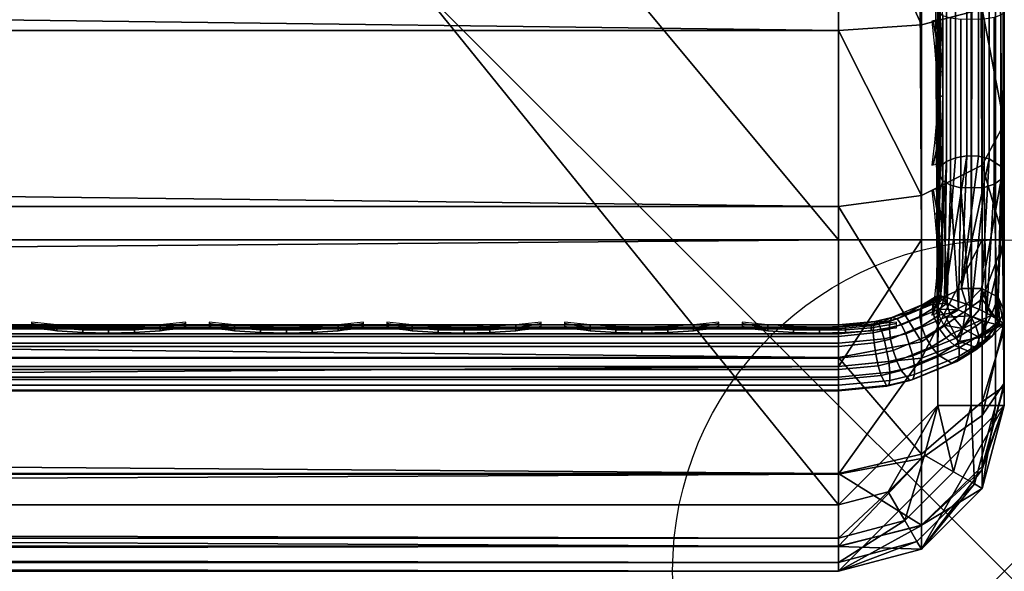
# Model space of a CAD drawing. Header units: inches. Extents: x 0 to 23, y -28 to 0.
# Tile 14 of 108: x 21.5 to 23, y -28 to -27.2. Entities that reach past the tile are written whole.
import ezdxf

# ---------------------------------------------------------------- set-up
doc = ezdxf.new("R2010")
doc.units = ezdxf.units.IN
doc.header["$LTSCALE"] = 0.03937
doc.header["$MEASUREMENT"] = 0
doc.header["$PDMODE"] = 35
doc.header["$PDSIZE"] = 1
for name, color, linetype in [('A-FURN-3-NODE', 7, 'Continuous'), ('A-FURN-3-ST', 151, 'Continuous'), ('A-FURN-3-ST-SEAM', 250, 'Continuous'), ('A-FURN-3-STITCH', 15, 'Continuous')]:
    doc.layers.add(name, color=color, linetype=linetype)
doc.layers.add('A-FURN-3-ST-LM', color=7, linetype='Continuous', true_color=0xffbd7a)

msp = doc.modelspace()

# ---------------------------------------------------------------- linework, layer by layer
at = {"layer": 'A-FURN-3-NODE'}
msp.add_point((23, -28.01), dxfattribs=at)

# ---------------------------------------------------------------- meshes
at = {"layer": 'A-FURN-3-ST'}
mesh = msp.add_polyface(dxfattribs=at)
corners = [(0.25, -0.4912, 5), (22.75, -27.51, 5), (0.25, -27.51, 5), (0.125, -0.4912, 5.0335), (0.125, -27.51, 5.0335), (0.0335, -0.4912, 5.125), (0.0335, -27.51, 5.125), (0, -0.4912, 5.25), (0, -27.51, 5.25), (0.25, -27.7013, 5.0381), (0.125, -27.6885, 5.069), (0.0335, -27.6535, 5.1535), (0, -27.635, 5.2835), (0.25, -26.91, 18), (0.125, -26.91, 17.9665), (0.25, -27.1947, 17.9625), (0.125, -27.186, 17.9302), (0.25, -27.46, 17.8526), (0.125, -27.4433, 17.8236), (0.25, -27.6878, 17.6778), (0.125, -27.6641, 17.6541), (0.0335, -26.91, 17.875), (0.0335, -27.1624, 17.8418), (0.0335, -27.3975, 17.7444), (0.0335, -27.5994, 17.5894), (0, -26.91, 17.75), (0, -27.13, 17.721), (0, -27.335, 17.6361), (0, -27.511, 17.501), (0.0335, -27.7544, 17.3875), (0, -27.6461, 17.325), (0.0335, -1.1, 17.875), (0.125, -1.1, 17.9665), (0.25, -1.1, 18), (22.75, -27.6878, 17.6778), (22.75, -27.46, 17.8526), (22.75, -27.1947, 17.9625), (0, -27.7265, 5.375), (0, -27.76, 5.5), (0, -0.2412, 5.5002), (0, -0.25, 16.9007), (0, -27.76, 16.9), (0, -1.1, 17.75), (0, -27.731, 17.12)]
mesh.append_faces([[corners[k] for k in face] for face in [(0, 1, 2), (3, 2, 4), (5, 4, 6), (7, 6, 8), (9, 10, 2), (2, 10, 4), (4, 10, 11), (4, 11, 6), (6, 11, 8), (8, 11, 12), (13, 14, 15), (15, 14, 16), (15, 16, 17), (17, 16, 18), (17, 18, 19), (19, 18, 20), (14, 21, 16), (16, 21, 22), (16, 22, 23, 18), (18, 23, 24, 20), (21, 25, 22), (22, 25, 26), (22, 26, 23), (23, 26, 27), (23, 27, 24), (24, 27, 28), (24, 28, 29), (29, 28, 30), (31, 25, 21), (32, 21, 14), (33, 14, 13), (19, 34, 17), (17, 35, 15), (15, 36, 13), (2, 1, 9), (12, 37, 8), (8, 38, 39), (40, 38, 41), (42, 41, 25), (25, 41, 43), (25, 43, 30), (30, 28, 25), (25, 28, 27), (25, 27, 26)]])
mesh = msp.add_polyface(dxfattribs=at)
corners = [(0.25, -1.1, 18), (22.75, -1.1, 18), (0.25, -0.8154, 17.9626), (22.75, -0.8154, 17.9626), (0.25, -0.5502, 17.8528), (22.75, -0.5502, 17.8528), (0.25, -0.3225, 17.6781), (0.25, -0.2998, 5.0381), (22.75, -0.2998, 5.0381), (0.25, -0.4912, 5), (0.25, -27.51, 5), (0.125, -0.4912, 5.0335), (0.125, -27.51, 5.0335), (0.0335, -0.4912, 5.125), (0.0335, -27.51, 5.125), (0, -0.4912, 5.25), (0.125, -0.3126, 5.069), (0.0335, -0.3477, 5.1536), (0, -0.3662, 5.2835), (0, -1.1, 17.75), (0.0335, -1.1, 17.875), (0, -0.8801, 17.7211), (0.0335, -0.8478, 17.8418), (0, -0.6752, 17.6362), (0.0335, -0.6127, 17.7445), (0, -0.4992, 17.5013), (0.0335, -0.4108, 17.5897), (0, -0.3641, 17.3254), (0.125, -1.1, 17.9665), (0.125, -0.8241, 17.9302), (0.125, -0.567, 17.8238), (0.125, -0.3462, 17.6544), (0, -26.91, 17.75), (0.0335, -26.91, 17.875), (0.125, -26.91, 17.9665), (0, -27.51, 5.25), (0, -0.2412, 5.5002), (0, -0.2747, 5.3751), (0, -27.76, 5.5), (0, -0.25, 16.9007), (0, -27.76, 16.9), (0, -0.2791, 17.1205), (0.25, -26.91, 18)]
mesh.append_faces([[corners[k] for k in face] for face in [(0, 1, 2), (2, 3, 4), (4, 5, 6), (7, 8, 9), (9, 10, 11), (11, 12, 13), (13, 14, 15), (16, 7, 11), (11, 7, 9), (11, 13, 16), (16, 13, 17), (13, 15, 17), (17, 15, 18), (19, 20, 21), (21, 20, 22), (21, 22, 23), (23, 22, 24), (23, 24, 25), (25, 24, 26), (25, 26, 27), (20, 28, 22), (22, 28, 29), (22, 29, 30, 24), (24, 30, 31, 26), (28, 0, 29), (29, 0, 2), (29, 2, 30), (30, 2, 4), (30, 4, 31), (31, 4, 6), (19, 32, 20), (20, 33, 28), (28, 34, 0), (35, 36, 15), (15, 37, 18), (36, 38, 39), (39, 40, 19), (21, 23, 19), (19, 23, 25), (19, 25, 27), (27, 41, 19), (19, 41, 39), (42, 1, 0)]])
mesh = msp.add_polyface(dxfattribs=at)
corners = [(22.9665, -0.4912, 5.125), (23, -27.51, 5.25), (22.9665, -27.51, 5.125), (22.875, -0.4912, 5.0335), (22.875, -27.51, 5.0335), (22.75, -0.4912, 5), (22.75, -27.51, 5), (22.875, -27.6885, 5.069), (22.75, -27.7013, 5.0381), (22.9665, -27.6535, 5.1535), (23, -27.635, 5.2835), (23, -26.91, 17.75), (22.9665, -26.91, 17.875), (23, -27.13, 17.721), (22.9665, -27.1624, 17.8418), (23, -27.335, 17.6361), (22.9665, -27.3975, 17.7444), (23, -27.511, 17.501), (22.9665, -27.5994, 17.5894), (23, -27.6461, 17.325), (22.875, -26.91, 17.9665), (22.875, -27.186, 17.9302), (22.875, -27.4433, 17.8236), (22.875, -27.6641, 17.6541), (22.75, -26.91, 18), (22.75, -27.1947, 17.9625), (22.75, -27.46, 17.8526), (22.75, -27.6878, 17.6778), (22.875, -1.1, 17.9665), (22.9665, -1.1, 17.875), (23, -1.1, 17.75), (23, -0.2412, 5.5002), (23, -27.76, 5.5), (23, -27.7265, 5.375), (23, -0.25, 16.9007), (23, -27.76, 16.9), (23, -27.731, 17.12), (0.25, -27.46, 17.8526), (0.25, -27.1947, 17.9625), (0.25, -26.91, 18), (0.25, -27.7013, 5.0381), (22.75, -1.1, 18)]
mesh.append_faces([[corners[k] for k in face] for face in [(0, 1, 2), (3, 2, 4), (5, 4, 6), (7, 8, 4), (4, 8, 6), (4, 2, 7), (7, 2, 9), (2, 1, 9), (9, 1, 10), (11, 12, 13), (13, 12, 14), (13, 14, 15), (15, 14, 16), (15, 16, 17), (17, 16, 18), (17, 18, 19), (12, 20, 14), (14, 20, 21), (14, 21, 22, 16), (16, 22, 23, 18), (20, 24, 21), (21, 24, 25), (21, 25, 22), (22, 25, 26), (22, 26, 23), (23, 26, 27), (28, 24, 20), (29, 20, 12), (30, 12, 11), (1, 31, 32), (1, 32, 33), (32, 34, 35), (35, 30, 11), (13, 15, 11), (11, 15, 17), (11, 17, 19), (19, 36, 11), (11, 36, 35), (33, 10, 1), (37, 27, 26), (38, 26, 25), (39, 25, 24), (40, 6, 8), (24, 41, 39)]])
mesh = msp.add_polyface(dxfattribs=at)
corners = [(23, -0.4912, 5.25), (23, -27.51, 5.25), (22.9665, -0.4912, 5.125), (22.9665, -27.51, 5.125), (22.875, -0.4912, 5.0335), (22.875, -27.51, 5.0335), (22.75, -0.4912, 5), (22.875, -0.3126, 5.069), (22.9665, -0.3477, 5.1536), (23, -0.3662, 5.2835), (22.75, -1.1, 18), (22.875, -1.1, 17.9665), (22.75, -0.8154, 17.9626), (22.875, -0.8241, 17.9302), (22.75, -0.5502, 17.8528), (22.875, -0.567, 17.8238), (22.75, -0.3225, 17.6781), (22.875, -0.3462, 17.6544), (22.9665, -1.1, 17.875), (22.9665, -0.8478, 17.8418), (22.9665, -0.6127, 17.7445), (22.9665, -0.4108, 17.5897), (23, -1.1, 17.75), (23, -0.8801, 17.7211), (23, -0.6752, 17.6362), (23, -0.4992, 17.5013), (22.9665, -0.2559, 17.3879), (23, -0.3641, 17.3254), (22.75, -26.91, 18), (22.875, -26.91, 17.9665), (22.9665, -26.91, 17.875), (0.25, -0.8154, 17.9626), (0.25, -0.5502, 17.8528), (0.25, -0.3225, 17.6781), (0.25, -0.4912, 5), (22.75, -0.2998, 5.0381), (22.75, -27.51, 5), (23, -0.2412, 5.5002), (23, -0.2747, 5.3751), (23, -0.25, 16.9007), (23, -27.76, 5.5), (23, -27.76, 16.9), (23, -0.2791, 17.1205)]
mesh.append_faces([[corners[k] for k in face] for face in [(0, 1, 2), (2, 3, 4), (4, 5, 6), (6, 7, 4), (4, 7, 8), (4, 8, 2), (2, 8, 0), (0, 8, 9), (10, 11, 12), (12, 11, 13), (12, 13, 14), (14, 13, 15), (14, 15, 16), (16, 15, 17), (11, 18, 13), (13, 18, 19), (13, 19, 20, 15), (15, 20, 21, 17), (18, 22, 19), (19, 22, 23), (19, 23, 20), (20, 23, 24), (20, 24, 21), (21, 24, 25), (21, 25, 26), (26, 25, 27), (10, 28, 11), (11, 29, 18), (18, 30, 22), (31, 10, 12), (32, 12, 14), (33, 14, 16), (34, 35, 6), (6, 36, 34), (0, 37, 1), (9, 38, 0), (37, 39, 40), (41, 39, 22), (39, 42, 22), (22, 42, 27), (22, 27, 25), (25, 24, 22), (22, 24, 23)]])
mesh = msp.add_polyface(dxfattribs=at)
corners = [(0.25, -28.01, 5.5), (0.125, -27.9765, 5.5), (0.25, -27.9719, 5.3087), (0.125, -27.941, 5.3215), (0.25, -27.8636, 5.1464), (0.125, -27.8399, 5.1701), (0.25, -27.7013, 5.0381), (0.125, -27.6885, 5.069), (0, -27.635, 5.2835), (0.0335, -27.6535, 5.1535), (0.0335, -27.7752, 5.2348), (0, -27.7265, 5.375), (0.0335, -27.8565, 5.3565), (0, -27.76, 5.5), (0.0335, -27.885, 5.5), (0.25, -28.01, 16.9), (0.125, -27.9765, 16.9), (0.0335, -27.885, 16.9), (0, -27.76, 16.9), (0.25, -27.6878, 17.6778), (0.125, -27.6641, 17.6541), (0.25, -27.8626, 17.45), (0.125, -27.8336, 17.4333), (0.25, -27.9725, 17.1847), (0.125, -27.9402, 17.176), (0.0335, -27.8518, 17.1523), (0, -27.731, 17.12), (0.0335, -27.5994, 17.5894), (0.0335, -27.7544, 17.3875), (0, -27.6461, 17.325), (22.75, -28.01, 16.9), (22.75, -27.9725, 17.1847), (22.75, -27.8626, 17.45), (22.75, -27.7013, 5.0381), (22.75, -27.8636, 5.1464), (22.75, -27.9719, 5.3087), (0, -27.51, 5.25)]
mesh.append_faces([[corners[k] for k in face] for face in [(0, 1, 2), (2, 1, 3), (2, 3, 4), (4, 3, 5), (4, 5, 6), (6, 5, 7), (8, 9, 10), (8, 10, 11), (11, 10, 12), (11, 12, 13), (13, 12, 14), (14, 12, 3), (14, 3, 1), (5, 3, 12, 10), (5, 10, 9, 7), (0, 15, 1), (1, 15, 16), (1, 16, 14), (14, 16, 17), (14, 17, 13), (13, 17, 18), (19, 20, 21), (21, 20, 22), (21, 22, 23), (23, 22, 24), (23, 24, 15), (15, 24, 16), (16, 24, 25), (16, 25, 17), (17, 25, 26), (17, 26, 18), (20, 27, 28, 22), (22, 28, 25, 24), (28, 29, 25), (25, 29, 26), (15, 30, 23), (23, 31, 21), (21, 32, 19), (0, 30, 15), (6, 33, 4), (4, 34, 2), (2, 35, 0), (36, 11, 13)]])
mesh = msp.add_polyface(dxfattribs=at)
corners = [(23, -27.7265, 5.375), (23, -27.76, 5.5), (22.9665, -27.8565, 5.3565), (22.9665, -27.885, 5.5), (22.875, -27.9765, 5.5), (22.875, -27.941, 5.3215), (22.75, -28.01, 5.5), (22.75, -27.9719, 5.3087), (22.875, -27.8399, 5.1701), (22.75, -27.8636, 5.1464), (22.875, -27.6885, 5.069), (22.75, -27.7013, 5.0381), (22.9665, -27.6535, 5.1535), (22.9665, -27.7752, 5.2348), (23, -27.635, 5.2835), (23, -27.76, 16.9), (22.9665, -27.885, 16.9), (22.875, -27.9765, 16.9), (22.75, -28.01, 16.9), (23, -27.6461, 17.325), (22.9665, -27.5994, 17.5894), (22.9665, -27.7544, 17.3875), (23, -27.731, 17.12), (22.9665, -27.8518, 17.1523), (22.875, -27.9402, 17.176), (22.75, -27.9725, 17.1847), (22.875, -27.6641, 17.6541), (22.875, -27.8336, 17.4333), (22.75, -27.6878, 17.6778), (22.75, -27.8626, 17.45), (0.25, -27.9725, 17.1847), (0.25, -27.8626, 17.45), (0.25, -27.6878, 17.6778), (0.25, -28.01, 5.5), (0.25, -27.8636, 5.1464), (0.25, -27.9719, 5.3087)]
mesh.append_faces([[corners[k] for k in face] for face in [(0, 1, 2), (2, 1, 3), (2, 3, 4), (2, 4, 5), (5, 4, 6), (5, 6, 7), (5, 7, 8), (8, 7, 9), (8, 9, 10), (10, 9, 11), (10, 12, 13, 8), (8, 13, 2, 5), (12, 14, 13), (13, 14, 0), (13, 0, 2), (1, 15, 3), (3, 15, 16), (3, 16, 4), (4, 16, 17), (4, 17, 6), (6, 17, 18), (19, 20, 21), (19, 21, 22), (22, 21, 23), (22, 23, 15), (15, 23, 16), (16, 23, 24), (16, 24, 17), (17, 24, 25), (17, 25, 18), (20, 26, 27, 21), (21, 27, 24, 23), (26, 28, 27), (27, 28, 29), (27, 29, 24), (24, 29, 25), (30, 18, 25), (31, 25, 29), (32, 29, 28), (6, 18, 33), (34, 11, 9), (35, 9, 7), (33, 7, 6)]])
at = {"layer": 'A-FURN-3-ST-LM'}
mesh = msp.add_polyface(dxfattribs=at)
corners = [(0.1, -27.76, 18.5), (0.05, -27.76, 18.4866), (0.1201, -27.835, 18.5), (0.0768, -27.86, 18.4866), (0.175, -27.8899, 18.5), (0.15, -27.9332, 18.4866), (0.25, -27.91, 18.5), (0.25, -27.96, 18.4866), (0.1317, -27.9649, 18.45), (0.25, -27.9966, 18.45), (0.125, -27.9765, 18.4), (0.25, -28.01, 18.4), (0.0134, -27.76, 18.45), (0.0451, -27.8783, 18.45), (0, -27.76, 18.4), (0.0335, -27.885, 18.4), (0.1, -0.25, 18.5), (0.05, -0.25, 18.4866), (0.0134, -0.25, 18.45), (0, -0.25, 18.4), (22.75, -28.01, 18.4), (22.75, -27.9966, 18.45), (22.75, -27.96, 18.4866), (22.75, -27.91, 18.5), (0.25, -0.1, 18.5), (0.25, -0.05, 18.4866), (0.175, -0.1201, 18.5), (0.15, -0.0768, 18.4866), (0.1201, -0.175, 18.5), (0.0768, -0.15, 18.4866), (0.0451, -0.1317, 18.45), (0.0335, -0.125, 18.4), (0.25, -0.0134, 18.45), (0.1317, -0.0451, 18.45), (0.25, 0, 18.4), (0.125, -0.0335, 18.4), (23, -27.76, 18.4), (22.9866, -27.76, 18.45), (22.9665, -27.885, 18.4), (22.9549, -27.8783, 18.45), (22.875, -27.9765, 18.4), (22.8683, -27.9649, 18.45), (22.85, -27.9332, 18.4866), (22.825, -27.8899, 18.5), (22.95, -27.76, 18.4866), (22.9232, -27.86, 18.4866), (22.9, -27.76, 18.5), (22.8799, -27.835, 18.5), (22.75, -0.1, 18.5), (22.75, -0.05, 18.4866), (22.75, -0.0134, 18.45), (22.75, 0, 18.4), (23, -0.25, 18.4), (22.9866, -0.25, 18.45), (22.95, -0.25, 18.4866), (22.9, -0.25, 18.5), (22.875, -0.0335, 18.4), (22.8683, -0.0451, 18.45), (22.9665, -0.125, 18.4), (22.9549, -0.1317, 18.45), (22.9232, -0.15, 18.4866), (22.8799, -0.175, 18.5), (22.85, -0.0768, 18.4866), (22.825, -0.1201, 18.5), (23, -0.25, 18), (23, -27.76, 18), (22.9665, -27.885, 18), (22.875, -27.9765, 18), (22.75, -28.01, 18), (0.25, -28.01, 18), (0.125, -27.9765, 18), (0.0335, -27.885, 18), (0, -27.76, 18), (0, -0.25, 18), (0.0335, -0.125, 18), (0.125, -0.0335, 18), (0.25, 0, 18), (22.75, 0, 18), (22.875, -0.0335, 18), (22.9665, -0.125, 18)]
mesh.append_faces([[corners[k] for k in face] for face in [(0, 1, 2), (2, 1, 3), (2, 3, 4), (4, 3, 5), (4, 5, 6), (6, 5, 7), (7, 5, 8), (7, 8, 9), (9, 8, 10), (9, 10, 11), (1, 12, 3), (3, 12, 13), (3, 13, 8, 5), (12, 14, 13), (13, 14, 15), (13, 15, 8), (8, 15, 10), (0, 16, 1), (1, 16, 17), (1, 17, 12), (12, 17, 18), (12, 18, 14), (14, 18, 19), (11, 20, 9), (9, 20, 21), (9, 21, 7), (7, 21, 22), (7, 22, 6), (6, 22, 23), (24, 25, 26), (26, 25, 27), (26, 27, 28), (28, 27, 29), (28, 29, 16), (16, 29, 17), (17, 29, 30), (17, 30, 18), (18, 30, 31), (18, 31, 19), (25, 32, 27), (27, 32, 33), (27, 33, 30, 29), (32, 34, 33), (33, 34, 35), (33, 35, 30), (30, 35, 31), (36, 37, 38), (38, 37, 39), (38, 39, 40), (40, 39, 41), (40, 41, 20), (20, 41, 21), (21, 41, 42), (21, 42, 22), (22, 42, 43), (22, 43, 23), (37, 44, 39), (39, 44, 45), (39, 45, 42, 41), (44, 46, 45), (45, 46, 47), (45, 47, 42), (42, 47, 43), (24, 48, 25), (25, 48, 49), (25, 49, 32), (32, 49, 50), (32, 50, 34), (34, 50, 51), (36, 52, 37), (37, 52, 53), (37, 53, 44), (44, 53, 54), (44, 54, 46), (46, 54, 55), (51, 50, 56), (56, 50, 57), (56, 57, 58), (58, 57, 59), (58, 59, 52), (52, 59, 53), (53, 59, 60), (53, 60, 54), (54, 60, 61), (54, 61, 55), (50, 49, 57), (57, 49, 62), (57, 62, 60, 59), (49, 48, 62), (62, 48, 63), (62, 63, 60), (60, 63, 61), (52, 36, 64), (64, 36, 65), (65, 36, 66), (66, 36, 38), (66, 38, 67), (67, 38, 40), (67, 40, 68), (68, 40, 20), (20, 11, 68), (68, 11, 69), (69, 11, 70), (70, 11, 10), (70, 10, 71), (71, 10, 15), (71, 15, 72), (72, 15, 14), (2, 4, 0), (0, 4, 6), (0, 6, 24), (24, 6, 23), (24, 23, 48), (48, 23, 46), (48, 46, 55), (23, 43, 46), (46, 43, 47), (61, 63, 55), (55, 63, 48), (0, 24, 16), (16, 24, 26), (16, 26, 28), (14, 19, 72), (72, 19, 73), (73, 19, 74), (74, 19, 31), (74, 31, 75), (75, 31, 35), (75, 35, 76), (76, 35, 34), (34, 51, 76), (76, 51, 77), (77, 51, 78), (78, 51, 56), (78, 56, 79), (79, 56, 58), (79, 58, 64), (64, 58, 52)]])
mesh.append_faces([[corners[k] for k in face] for face in [(75, 73, 74), (67, 65, 66)]], dxfattribs={"vtx0": -1})
mesh.append_faces([[corners[k] for k in face] for face in [(70, 72, 69), (76, 73, 75), (78, 64, 77), (68, 65, 67)]], dxfattribs={"vtx0": -1, "vtx1": -1})
mesh.append_faces([[corners[k] for k in face] for face in [(69, 72, 76), (77, 65, 68)]], dxfattribs={"vtx0": -1, "vtx1": -1, "vtx2": -1})
mesh.append_faces([[corners[k] for k in face] for face in [(69, 76, 77), (77, 64, 65)]], dxfattribs={"vtx0": -1, "vtx2": -1})
mesh.append_faces([[corners[k] for k in face] for face in [(72, 73, 76), (68, 69, 77)]], dxfattribs={"vtx1": -1, "vtx2": -1})
mesh.append_faces([[corners[k] for k in face] for face in [(70, 71, 72), (78, 79, 64)]], dxfattribs={"vtx2": -1})
at = {"layer": 'A-FURN-3-ST-SEAM'}
mesh = msp.add_polyface(dxfattribs=at)
corners = [(22.91, -27.5959, 17.5859), (22.9128, -27.3922, 17.7386), (22.9266, -27.3866, 17.7289), (22.9433, -27.3837, 17.7238), (22.9266, -27.1546, 17.8243), (22.9433, -27.1531, 17.8187), (22.9035, -27.1614, 17.8498), (22.9128, -27.1575, 17.8352), (22.9035, -27.3997, 17.7517), (22.9001, -27.5938, 17.6261), (22.9, -27.4463, 17.7439), (22.9, -27.4084, 17.7668), (22.9, -27.2772, 17.8301), (22.9, -27.1658, 17.8666), (22.9981, -27.1624, 17.8538), (22.9997, -27.167, 17.871), (22.9997, -27.4107, 17.7707), (22.9981, -27.4018, 17.7553), (23, -27.6176, 17.6076), (22.9949, -27.4192, 17.7856), (22.9308, -27.6156, 17.6724), (22.9345, -27.4319, 17.8077), (22.9188, -27.4278, 17.8006), (22.9141, -27.6057, 17.666), (22.9071, -27.4211, 17.7889), (22.9034, -27.5979, 17.6505), (22.9949, -27.1714, 17.8876), (22.9345, -27.1779, 17.9122), (22.9188, -27.1758, 17.9043), (22.9071, -27.1723, 17.8913), (22.9, -27.0951, 17.8825), (22.9662, -27.5837, 17.5737), (22.9772, -27.3879, 17.7311), (22.9353, -27.5833, 17.5733), (22.961, -27.3842, 17.7247), (22.961, -27.1534, 17.8197), (22.9772, -27.1553, 17.8268), (22.9845, -27.4264, 17.7981), (22.9845, -27.1751, 17.9016), (22.9696, -27.4313, 17.8065), (22.9696, -27.1775, 17.9109)]
mesh.append_faces([[corners[k] for k in face] for face in [(0, 1, 2), (0, 2, 3), (3, 2, 4, 5), (6, 7, 1, 8), (8, 1, 9), (9, 10, 8), (10, 11, 8), (8, 11, 12), (8, 12, 6), (6, 12, 13), (14, 15, 16, 17), (17, 16, 18), (18, 16, 19), (20, 21, 22), (23, 22, 24), (25, 24, 10), (15, 26, 19, 16), (27, 28, 22, 21), (28, 29, 24, 22), (29, 30, 13), (29, 13, 12), (29, 12, 24), (24, 12, 11), (24, 11, 10), (17, 31, 32), (32, 33, 34), (34, 33, 3), (34, 3, 5, 35), (4, 2, 1, 7), (14, 17, 32, 36), (36, 32, 34, 35), (37, 19, 26, 38), (27, 21, 39, 40), (40, 39, 37, 38)]])
mesh = msp.add_polyface(dxfattribs=at)
corners = [(22.9909, -27.5968, 17.5868), (22.98, -27.6241, 17.5436), (22.9662, -27.5837, 17.5737), (22.9624, -27.6154, 17.5403), (22.9429, -27.607, 17.5472), (22.91, -27.5959, 17.5859), (22.9353, -27.5833, 17.5733), (22.9001, -27.5938, 17.6261), (22.9128, -27.3922, 17.7386), (22.9, -27.594, 17.6295), (22.9, -27.4463, 17.7439), (23, -27.6176, 17.6076), (22.9949, -27.4192, 17.7856), (22.9898, -27.6383, 17.6287), (22.9845, -27.4264, 17.7981), (22.9726, -27.6339, 17.6531), (22.9696, -27.4313, 17.8065), (22.9492, -27.6247, 17.6692), (22.9345, -27.4319, 17.8077), (22.9308, -27.6156, 17.6724), (22.9188, -27.4278, 17.8006), (22.9141, -27.6057, 17.666), (22.9071, -27.4211, 17.7889), (22.9034, -27.5979, 17.6505), (22.9, -27.5941, 17.6303), (22.9981, -27.4018, 17.7553), (22.9772, -27.3879, 17.7311), (22.9433, -27.3837, 17.7238), (22.8995, -27.5976, 17.6074), (22.8931, -27.6024, 17.6121), (22.8985, -27.5949, 17.6272), (22.8735, -27.6142, 17.6239), (22.8781, -27.6073, 17.6395), (22.8983, -27.6093, 17.5941), (22.8908, -27.6077, 17.6628), (22.892, -27.6141, 17.5988)]
mesh.append_faces([[corners[k] for k in face] for face in [(0, 1, 2), (2, 3, 4), (5, 6, 4), (4, 6, 2), (7, 8, 5), (9, 10, 7), (11, 12, 13), (13, 12, 14), (13, 14, 15), (15, 14, 16), (15, 16, 17), (17, 16, 18), (17, 18, 19), (19, 20, 21), (21, 22, 23), (23, 10, 24), (24, 10, 9), (11, 0, 25), (25, 0, 2), (26, 2, 6), (6, 5, 27), (5, 28, 7), (7, 28, 29), (7, 29, 30), (30, 29, 31), (30, 31, 32), (5, 33, 28), (34, 21, 23), (34, 23, 32), (32, 23, 24), (32, 24, 30), (30, 24, 9), (30, 9, 7), (35, 29, 28, 33)]])
mesh = msp.add_polyface(dxfattribs=at)
corners = [(22.99, -27.6383, 17.6283), (22.9995, -27.637, 17.5772), (23, -27.6176, 17.6076), (22.9909, -27.5968, 17.5868), (22.993, -27.6317, 17.5565), (22.98, -27.6241, 17.5436), (22.9662, -27.5837, 17.5737), (22.9624, -27.6154, 17.5403), (22.9377, -27.6441, 17.5669), (22.9429, -27.607, 17.5472), (22.9624, -27.6572, 17.58), (22.9824, -27.655, 17.6034), (22.9898, -27.6383, 17.6287), (22.9326, -27.6635, 17.5838), (22.9574, -27.6726, 17.6068), (22.9485, -27.6792, 17.6133), (22.9247, -27.6694, 17.5896), (22.932, -27.6855, 17.6617), (22.9282, -27.6936, 17.6463), (22.9569, -27.6759, 17.6286), (22.9614, -27.6673, 17.6436), (22.9662, -27.669, 17.6218), (22.9709, -27.6603, 17.6366), (22.9711, -27.6479, 17.6494), (22.9726, -27.6339, 17.6531), (22.9666, -27.6332, 17.6583), (22.9492, -27.6247, 17.6692), (22.9573, -27.6401, 17.6652), (22.9285, -27.6579, 17.6829), (22.9322, -27.6731, 17.6745), (22.9616, -27.6549, 17.6565)]
mesh.append_faces([[corners[k] for k in face] for face in [(0, 1, 2), (2, 1, 3), (3, 1, 4), (3, 4, 5), (6, 5, 7), (8, 9, 7), (8, 7, 5), (8, 5, 10), (10, 5, 4), (10, 4, 1), (0, 11, 1), (1, 11, 10), (12, 0, 2), (8, 10, 13), (13, 10, 14), (13, 14, 15, 16), (17, 18, 19, 20), (20, 19, 21, 22), (22, 21, 11), (11, 21, 14), (11, 14, 10), (11, 0, 22), (22, 0, 12), (22, 12, 23), (23, 12, 24), (23, 24, 25), (25, 24, 26), (25, 26, 27), (27, 26, 28), (27, 28, 29, 30), (30, 29, 17, 20), (23, 25, 27, 30), (30, 20, 22, 23), (19, 15, 14, 21)]])
mesh = msp.add_polyface(dxfattribs=at)
corners = [(22.91, -27.5959, 17.5859), (22.9429, -27.607, 17.5472), (22.9177, -27.6207, 17.5691), (22.9377, -27.6441, 17.5669), (22.8752, -27.6405, 17.6006), (22.8726, -27.6258, 17.6105), (22.892, -27.6141, 17.5988), (22.895, -27.6284, 17.5887), (22.8983, -27.6093, 17.5941), (22.9015, -27.6236, 17.5839), (22.9088, -27.6386, 17.5782), (22.902, -27.6437, 17.5832), (22.8812, -27.6564, 17.5958), (22.9006, -27.6842, 17.6043), (22.8901, -27.6717, 17.5972), (22.9125, -27.658, 17.5837), (22.9247, -27.6694, 17.5896), (22.9198, -27.6526, 17.5783), (22.9326, -27.6635, 17.5838), (22.9485, -27.6792, 17.6133), (22.921, -27.6962, 17.6302), (22.8574, -27.7224, 17.6562), (22.8446, -27.7074, 17.6274), (22.8644, -27.7133, 17.6893), (22.862, -27.7209, 17.6733), (22.9282, -27.6936, 17.6463), (22.932, -27.6855, 17.6617), (22.9285, -27.6579, 17.6829), (22.9492, -27.6247, 17.6692), (22.912, -27.6269, 17.6831), (22.9308, -27.6156, 17.6724), (22.9014, -27.6149, 17.6753), (22.9141, -27.6057, 17.666), (22.8908, -27.6077, 17.6628), (22.8781, -27.6073, 17.6395), (22.8384, -27.6295, 17.6845), (22.9569, -27.6759, 17.6286), (22.8931, -27.6024, 17.6121), (22.8735, -27.6142, 17.6239), (22.845, -27.6382, 17.6985), (22.8517, -27.6518, 17.7078), (22.8622, -27.6852, 17.71), (22.9322, -27.6731, 17.6745), (22.8645, -27.701, 17.7022)]
mesh.append_faces([[corners[k] for k in face] for face in [(0, 1, 2), (2, 1, 3), (4, 5, 6, 7), (7, 6, 8, 9), (9, 8, 0), (0, 2, 9), (9, 2, 10), (9, 10, 11, 7), (7, 11, 12, 4), (13, 14, 15, 16), (16, 15, 17, 18), (18, 17, 3), (3, 17, 10), (3, 10, 2), (16, 19, 20, 13), (13, 20, 21, 22), (23, 24, 25, 26), (27, 28, 29), (29, 28, 30), (29, 30, 31), (31, 30, 32), (31, 32, 33), (34, 35, 33), (19, 36, 25, 20), (20, 25, 24, 21), (15, 11, 10, 17), (11, 15, 14, 12), (37, 6, 5, 38), (31, 33, 35, 39), (29, 31, 39, 40), (27, 29, 40, 41), (42, 27, 41, 43), (26, 42, 43, 23)]])
mesh = msp.add_polyface(dxfattribs=at)
corners = [(22.8781, -27.6073, 17.6395), (22.8735, -27.6142, 17.6239), (22.8303, -27.6272, 17.6593), (22.8274, -27.6335, 17.643), (22.8049, -27.6331, 17.6652), (22.8029, -27.6391, 17.6486), (22.75, -27.6385, 17.6706), (22.8036, -27.6657, 17.6257), (22.8025, -27.6506, 17.635), (22.8268, -27.6449, 17.6294), (22.8285, -27.6599, 17.62), (22.8726, -27.6258, 17.6105), (22.8752, -27.6405, 17.6006), (22.8812, -27.6564, 17.5958), (22.8323, -27.6768, 17.6161), (22.8062, -27.6828, 17.6221), (22.8143, -27.7145, 17.6344), (22.8099, -27.6999, 17.6253), (22.8379, -27.6933, 17.6188), (22.8446, -27.7074, 17.6274), (22.8901, -27.6717, 17.5972), (22.9006, -27.6842, 17.6043), (22.8574, -27.7224, 17.6562), (22.8228, -27.7306, 17.6644), (22.75, -27.7376, 17.6713), (22.75, -27.7207, 17.6406), (22.75, -27.7295, 17.7053), (22.75, -27.7367, 17.689), (22.8259, -27.7295, 17.6819), (22.8275, -27.7221, 17.6981), (22.862, -27.7209, 17.6733), (22.8644, -27.7133, 17.6893), (22.8102, -27.6361, 17.691), (22.8384, -27.6295, 17.6845), (22.75, -27.642, 17.6969), (22.845, -27.6382, 17.6985), (22.8146, -27.6454, 17.7056), (22.8517, -27.6518, 17.7078), (22.8191, -27.6595, 17.7155), (22.75, -27.6517, 17.7118), (22.75, -27.6661, 17.7221), (22.8622, -27.6852, 17.71), (22.826, -27.6938, 17.7186), (22.75, -27.701, 17.7257), (22.8645, -27.701, 17.7022), (22.8276, -27.7098, 17.711), (22.75, -27.7171, 17.7182)]
mesh.append_faces([[corners[k] for k in face] for face in [(0, 1, 2), (2, 1, 3), (2, 3, 4), (4, 3, 5), (4, 5, 6), (7, 8, 9, 10), (10, 9, 11, 12), (12, 13, 14, 10), (10, 14, 15, 7), (16, 17, 18, 19), (19, 18, 20, 21), (19, 22, 23, 16), (16, 23, 24, 25), (26, 27, 28, 29), (29, 28, 30, 31), (4, 32, 2), (2, 32, 33), (2, 33, 0), (4, 34, 32), (22, 30, 28, 23), (23, 28, 27, 24), (13, 20, 18, 14), (14, 18, 17, 15), (1, 11, 9, 3), (3, 9, 8, 5), (35, 33, 32, 36), (37, 35, 36, 38), (38, 36, 39, 40), (41, 37, 38, 42), (42, 38, 40, 43), (44, 41, 42, 45), (45, 42, 43, 46), (31, 44, 45, 29), (29, 45, 46, 26)]])
mesh = msp.add_polyface(dxfattribs=at)
corners = [(22.75, -27.6385, 17.6706), (22.8029, -27.6391, 17.6486), (22.75, -27.6444, 17.6539), (19, -27.6385, 17.6706), (19, -27.6444, 17.6539), (15.25, -27.6385, 17.6706), (19, -27.671, 17.631), (19, -27.6558, 17.6402), (22.75, -27.6558, 17.6402), (22.75, -27.671, 17.631), (22.8025, -27.6506, 17.635), (22.8036, -27.6657, 17.6257), (22.8062, -27.6828, 17.6221), (22.75, -27.6884, 17.6276), (19, -27.6884, 17.6276), (15.25, -27.6884, 17.6276), (15.25, -27.671, 17.631), (15.25, -27.7207, 17.6406), (15.25, -27.7057, 17.6311), (19, -27.7057, 17.6311), (19, -27.7207, 17.6406), (22.75, -27.7057, 17.6311), (22.75, -27.7207, 17.6406), (22.8099, -27.6999, 17.6253), (22.8143, -27.7145, 17.6344), (22.75, -27.7376, 17.6713), (19, -27.7376, 17.6713), (15.25, -27.7376, 17.6713), (15.25, -27.7295, 17.7053), (15.25, -27.7367, 17.689), (19, -27.7367, 17.689), (19, -27.7295, 17.7053), (22.75, -27.7367, 17.689), (22.75, -27.7295, 17.7053), (19, -27.642, 17.6969), (22.75, -27.642, 17.6969), (22.8049, -27.6331, 17.6652), (15.25, -27.642, 17.6969), (22.8146, -27.6454, 17.7056), (22.8102, -27.6361, 17.691), (22.75, -27.6517, 17.7118), (19, -27.6517, 17.7118), (22.75, -27.6661, 17.7221), (19, -27.6661, 17.7221), (22.75, -27.701, 17.7257), (19, -27.701, 17.7257), (22.75, -27.7171, 17.7182), (19, -27.7171, 17.7182), (15.25, -27.701, 17.7257), (15.25, -27.7171, 17.7182)]
mesh.append_faces([[corners[k] for k in face] for face in [(0, 1, 2), (0, 2, 3), (3, 2, 4), (3, 4, 5), (6, 7, 8, 9), (9, 8, 10, 11), (11, 12, 13, 9), (9, 13, 14, 6), (20, 19, 21, 22), (22, 21, 23, 24), (22, 25, 26, 20), (31, 30, 32, 33), (3, 34, 0), (0, 34, 35), (0, 35, 36), (3, 37, 34), (25, 32, 30, 26), (12, 23, 21, 13), (13, 21, 19, 14), (1, 10, 8, 2), (2, 8, 7, 4), (38, 39, 35, 40), (40, 35, 34, 41), (42, 40, 41, 43), (44, 42, 43, 45), (46, 44, 45, 47), (33, 46, 47, 31)]])
mesh.append_faces([[corners[k] for k in face] for face in [(17, 18, 19, 20), (28, 29, 30, 31)]], dxfattribs={"vtx0": -1})
mesh.append_faces([[corners[k] for k in face] for face in [(6, 14, 15, 16), (20, 26, 27, 17), (14, 19, 18, 15), (47, 45, 48, 49), (31, 47, 49, 28)]], dxfattribs={"vtx2": -1})
at = {"layer": 'A-FURN-3-STITCH'}
mesh = msp.add_polymesh((7, 4), dxfattribs=at)
for k, corner in enumerate([(22.8907, -27.3977, 17.838), (22.8929, -27.3971, 17.8366), (22.8972, -27.3961, 17.8339), (22.8993, -27.3956, 17.8326), (22.895, -27.3641, 17.8577), (22.8997, -27.3649, 17.8598), (22.904, -27.3639, 17.8571), (22.9036, -27.362, 17.8522), (22.8976, -27.3292, 17.8751), (22.9023, -27.33, 17.8772), (22.9066, -27.329, 17.8745), (22.9062, -27.3271, 17.8697), (22.8984, -27.2932, 17.8903), (22.9031, -27.294, 17.8924), (22.9074, -27.293, 17.8897), (22.9071, -27.2911, 17.8849), (22.8976, -27.2563, 17.9031), (22.9023, -27.2571, 17.9052), (22.9066, -27.256, 17.9025), (22.9062, -27.2542, 17.8977), (22.895, -27.2187, 17.9135), (22.8997, -27.2195, 17.9156), (22.904, -27.2184, 17.9129), (22.9036, -27.2166, 17.908), (22.8907, -27.1806, 17.9213), (22.8929, -27.1801, 17.92), (22.8972, -27.179, 17.9173), (22.8993, -27.1785, 17.9159)]):
    mesh.set_mesh_vertex(divmod(k, 4), corner)
mesh = msp.add_polymesh((7, 4), dxfattribs=at)
for k, corner in enumerate([(22.8907, -27.6238, 17.6798), (22.8929, -27.6229, 17.6786), (22.8972, -27.6212, 17.6763), (22.8993, -27.6204, 17.6751), (22.895, -27.5965, 17.7075), (22.8997, -27.5978, 17.7093), (22.904, -27.5961, 17.707), (22.9036, -27.5931, 17.7028), (22.8976, -27.5673, 17.7334), (22.9023, -27.5687, 17.7352), (22.9066, -27.5669, 17.7329), (22.9062, -27.5639, 17.7287), (22.8984, -27.5365, 17.7574), (22.9031, -27.5378, 17.7592), (22.9074, -27.5361, 17.7569), (22.9071, -27.533, 17.7527), (22.8976, -27.5041, 17.7793), (22.9023, -27.5054, 17.7812), (22.9066, -27.5037, 17.7788), (22.9062, -27.5007, 17.7746), (22.895, -27.4704, 17.7991), (22.8997, -27.4718, 17.8009), (22.904, -27.4701, 17.7985), (22.9036, -27.467, 17.7943), (22.8907, -27.4357, 17.8165), (22.8929, -27.4349, 17.8154), (22.8972, -27.4332, 17.813), (22.8993, -27.4323, 17.8118)]):
    mesh.set_mesh_vertex(divmod(k, 4), corner)
mesh = msp.add_polymesh((7, 4), dxfattribs=at)
for k, corner in enumerate([(21.766, -27.6428, 17.7154), (21.7661, -27.6406, 17.7168), (21.7661, -27.6363, 17.7197), (21.7661, -27.6341, 17.7212), (21.7278, -27.647, 17.722), (21.7278, -27.6474, 17.7272), (21.7278, -27.6431, 17.7302), (21.7278, -27.6384, 17.7279), (21.689, -27.6496, 17.7262), (21.689, -27.65, 17.7314), (21.689, -27.6457, 17.7343), (21.689, -27.641, 17.7321), (21.6499, -27.6505, 17.7279), (21.6499, -27.6508, 17.733), (21.65, -27.6465, 17.736), (21.65, -27.6418, 17.7337), (21.6108, -27.6496, 17.727), (21.6109, -27.65, 17.7321), (21.6109, -27.6457, 17.7351), (21.6109, -27.641, 17.7328), (21.572, -27.647, 17.7235), (21.572, -27.6474, 17.7287), (21.572, -27.6431, 17.7316), (21.572, -27.6384, 17.7294), (21.5335, -27.6428, 17.7176), (21.5336, -27.6406, 17.7191), (21.5336, -27.6363, 17.722), (21.5336, -27.6341, 17.7234)]):
    mesh.set_mesh_vertex(divmod(k, 4), corner)
mesh = msp.add_polymesh((7, 4), dxfattribs=at)
for k, corner in enumerate([(22.0339, -27.6428, 17.7154), (22.0339, -27.6406, 17.7168), (22.0339, -27.6363, 17.7197), (22.034, -27.6341, 17.7212), (21.9956, -27.647, 17.722), (21.9957, -27.6474, 17.7272), (21.9957, -27.6431, 17.7302), (21.9957, -27.6384, 17.7279), (21.9568, -27.6496, 17.7262), (21.9569, -27.65, 17.7314), (21.9569, -27.6457, 17.7343), (21.9569, -27.641, 17.7321), (21.9178, -27.6505, 17.7279), (21.9178, -27.6508, 17.733), (21.9178, -27.6465, 17.736), (21.9178, -27.6418, 17.7337), (21.8787, -27.6496, 17.727), (21.8787, -27.65, 17.7321), (21.8788, -27.6457, 17.7351), (21.8787, -27.641, 17.7328), (21.8398, -27.647, 17.7235), (21.8399, -27.6474, 17.7287), (21.8399, -27.6431, 17.7316), (21.8399, -27.6384, 17.7294), (21.8014, -27.6428, 17.7176), (21.8014, -27.6406, 17.7191), (21.8014, -27.6363, 17.722), (21.8015, -27.6341, 17.7234)]):
    mesh.set_mesh_vertex(divmod(k, 4), corner)
mesh = msp.add_polymesh((7, 4), dxfattribs=at)
for k, corner in enumerate([(22.3018, -27.6428, 17.7154), (22.3018, -27.6406, 17.7168), (22.3018, -27.6363, 17.7197), (22.3018, -27.6341, 17.7212), (22.2635, -27.647, 17.722), (22.2635, -27.6474, 17.7272), (22.2635, -27.6431, 17.7302), (22.2635, -27.6384, 17.7279), (22.2247, -27.6496, 17.7262), (22.2247, -27.65, 17.7314), (22.2247, -27.6457, 17.7343), (22.2247, -27.641, 17.7321), (22.1856, -27.6505, 17.7279), (22.1857, -27.6508, 17.733), (22.1857, -27.6465, 17.736), (22.1857, -27.6418, 17.7337), (22.1465, -27.6496, 17.727), (22.1466, -27.65, 17.7321), (22.1466, -27.6457, 17.7351), (22.1466, -27.641, 17.7328), (22.1077, -27.647, 17.7235), (22.1077, -27.6474, 17.7287), (22.1077, -27.6431, 17.7316), (22.1077, -27.6384, 17.7294), (22.0693, -27.6428, 17.7176), (22.0693, -27.6406, 17.7191), (22.0693, -27.6363, 17.722), (22.0693, -27.6341, 17.7234)]):
    mesh.set_mesh_vertex(divmod(k, 4), corner)
mesh = msp.add_polymesh((7, 4), dxfattribs=at)
for k, corner in enumerate([(22.5696, -27.6428, 17.7154), (22.5696, -27.6406, 17.7168), (22.5697, -27.6363, 17.7197), (22.5697, -27.6341, 17.7212), (22.5313, -27.647, 17.722), (22.5314, -27.6474, 17.7272), (22.5314, -27.6431, 17.7302), (22.5314, -27.6384, 17.7279), (22.4925, -27.6496, 17.7262), (22.4926, -27.65, 17.7314), (22.4926, -27.6457, 17.7343), (22.4926, -27.641, 17.7321), (22.4535, -27.6505, 17.7279), (22.4535, -27.6508, 17.733), (22.4535, -27.6465, 17.736), (22.4535, -27.6418, 17.7337), (22.4144, -27.6496, 17.727), (22.4144, -27.65, 17.7321), (22.4145, -27.6457, 17.7351), (22.4144, -27.641, 17.7328), (22.3755, -27.647, 17.7235), (22.3756, -27.6474, 17.7287), (22.3756, -27.6431, 17.7316), (22.3756, -27.6384, 17.7294), (22.3371, -27.6428, 17.7176), (22.3371, -27.6406, 17.7191), (22.3372, -27.6363, 17.722), (22.3372, -27.6341, 17.7234)]):
    mesh.set_mesh_vertex(divmod(k, 4), corner)
mesh = msp.add_polymesh((7, 4), dxfattribs=at)
for k, corner in enumerate([(22.8374, -27.6428, 17.7135), (22.8374, -27.6406, 17.7149), (22.8375, -27.6363, 17.7179), (22.8375, -27.6341, 17.7193), (22.7991, -27.647, 17.7205), (22.7992, -27.6474, 17.7257), (22.7993, -27.6431, 17.7286), (22.7992, -27.6384, 17.7263), (22.7604, -27.6496, 17.725), (22.7605, -27.65, 17.7302), (22.7605, -27.6457, 17.7331), (22.7605, -27.641, 17.7308), (22.7213, -27.6505, 17.727), (22.7214, -27.6508, 17.7322), (22.7215, -27.6465, 17.7351), (22.7214, -27.6418, 17.7328), (22.6823, -27.6496, 17.7264), (22.6823, -27.65, 17.7316), (22.6824, -27.6457, 17.7345), (22.6824, -27.641, 17.7323), (22.6434, -27.647, 17.7233), (22.6435, -27.6474, 17.7285), (22.6435, -27.6431, 17.7314), (22.6435, -27.6384, 17.7292), (22.6049, -27.6428, 17.7177), (22.6049, -27.6406, 17.7192), (22.605, -27.6363, 17.7221), (22.605, -27.6341, 17.7235)]):
    mesh.set_mesh_vertex(divmod(k, 4), corner)

doc.saveas('drawing.dxf')
